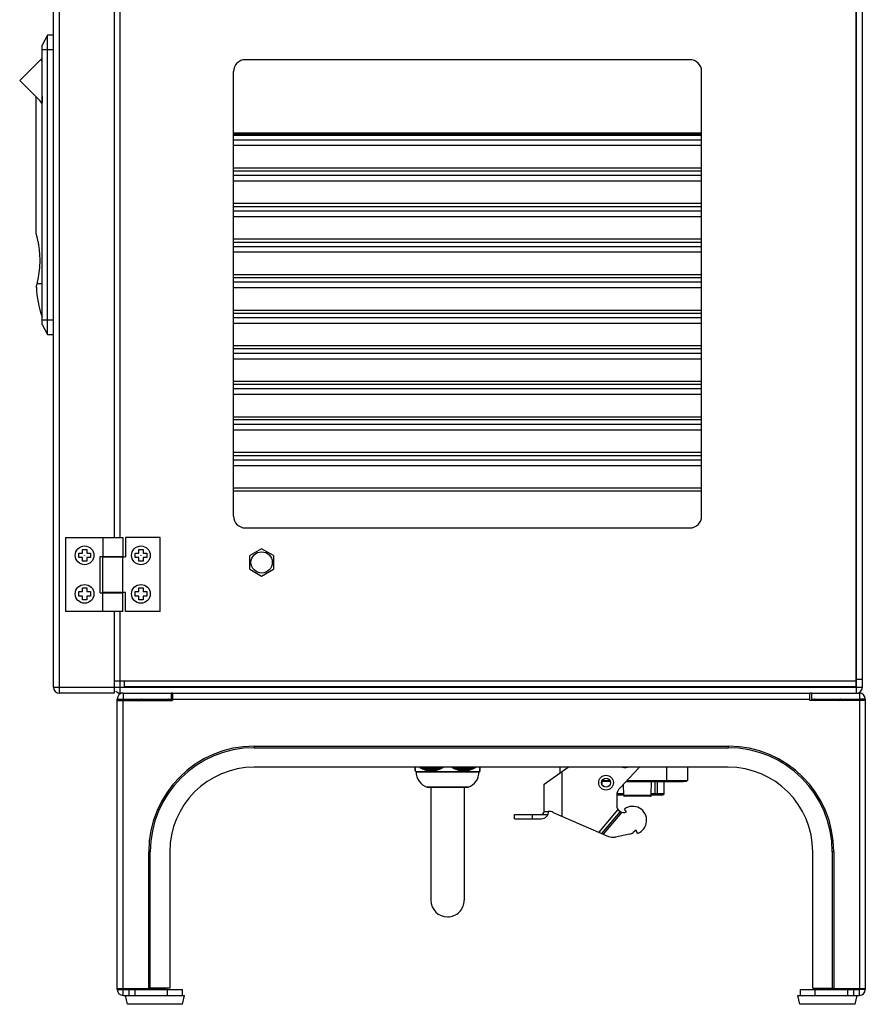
# Model space of a CAD drawing. Header units: millimetres. Extents: x 10 to 584, y 4 to 410.
# Tile 26 of 57: x 266 to 323, y 189 to 255. Entities that reach past the tile are written whole.
import ezdxf

# ---------------------------------------------------------------- set-up
doc = ezdxf.new("R2010")
doc.units = ezdxf.units.MM
doc.header["$LTSCALE"] = 32.67
doc.layers.get('0').update_dxf_attribs({"linetype": 'CONTINUOUS'})
for name, color, linetype in [('02___PRT_ALL_AXES', 7, 'CONTINUOUS'), ('0_10', 7, 'CONTINUOUS'), ('0_9', 7, 'CONTINUOUS'), ('3_AXES', 7, 'CONTINUOUS')]:
    doc.layers.add(name, color=color, linetype=linetype)

msp = doc.modelspace()

# ---------------------------------------------------------------- linework, layer by layer
at = {"color": 7, "linetype": 'Continuous'}
for p, q in [((268.6967, 209.955), (268.6967, 278.555)), ((268.2967, 210.355), (268.2967, 278.155)), ((272.3967, 268.055), (272.3967, 220.455)), ((267.896, 254.355), (267.5317, 253.675)), ((267.896, 234.155), (267.896, 254.355)), ((268.2967, 254.355), (267.896, 254.355)), ((267.5317, 234.8289), (267.5317, 253.681)), ((267.535, 253.681), (267.5317, 253.681)), ((267.5317, 253.3835), (268.2967, 253.3835)), ((266.0119, 251.309), (267.455, 252.7521)), ((267.455, 252.7521), (267.4551, 252.7521)), ((267.5317, 252.7521), (267.4551, 252.7521)), ((311.2467, 252.705), (281.2467, 252.705)), ((280.4467, 221.905), (280.4467, 251.905)), ((312.0467, 221.905), (312.0467, 251.905)), ((267.3895, 249.9315), (266.012, 251.309)), ((267.5013, 250.5178), (267.5317, 250.5178)), ((267.1317, 240.955), (267.1317, 250.1892)), ((267.5317, 249.7892), (267.5009, 249.7584)), ((312.0467, 247.7436), (280.4467, 247.7436)), ((312.0467, 247.6649), (280.4467, 247.6649)), ((280.4467, 247.605), (312.0467, 247.605)), ((280.4467, 247.305), (312.0467, 247.305)), ((312.0467, 246.905), (280.4467, 246.905)), ((312.0467, 245.3898), (280.4467, 245.3898)), ((280.4467, 245.1986), (312.0467, 245.1986)), ((280.4467, 244.905), (312.0467, 244.905)), ((312.0467, 244.505), (280.4467, 244.505)), ((312.0467, 242.9898), (280.4467, 242.9898)), ((280.4467, 242.7986), (312.0467, 242.7986)), ((280.4467, 242.505), (312.0467, 242.505)), ((312.0467, 242.105), (280.4467, 242.105)), ((312.0467, 240.5898), (280.4467, 240.5898)), ((280.4467, 240.3986), (312.0467, 240.3986)), ((280.4467, 240.105), (312.0467, 240.105)), ((312.0467, 239.705), (280.4467, 239.705)), ((312.0467, 238.1898), (280.4467, 238.1898)), ((280.4467, 237.9986), (312.0467, 237.9986)), ((267.1356, 237.355), (267.1908, 237.5792)), ((267.5317, 237.5792), (267.1908, 237.5792)), ((280.4467, 237.705), (312.0467, 237.705)), ((312.0467, 237.305), (280.4467, 237.305)), ((312.0467, 235.7898), (280.4467, 235.7898)), ((280.4467, 235.5986), (312.0467, 235.5986)), ((280.4467, 235.305), (312.0467, 235.305)), ((268.2967, 235.1264), (267.5317, 235.1264)), ((267.5317, 234.835), (267.896, 234.155)), ((267.535, 234.8289), (267.5317, 234.8289)), ((312.0467, 234.905), (280.4467, 234.905)), ((267.896, 234.155), (268.2967, 234.155)), ((312.0467, 233.3898), (280.4467, 233.3898)), ((312.0467, 233.1986), (280.4467, 233.1986)), ((280.4467, 232.905), (312.0467, 232.905)), ((312.0467, 232.505), (280.4467, 232.505)), ((312.0467, 230.9898), (280.4467, 230.9898)), ((280.4467, 230.7986), (312.0467, 230.7986)), ((280.4467, 230.505), (312.0467, 230.505)), ((312.0467, 230.105), (280.4467, 230.105)), ((312.0467, 228.5898), (280.4467, 228.5898)), ((312.0467, 228.3986), (280.4467, 228.3986)), ((280.4467, 228.105), (312.0467, 228.105)), ((312.0467, 227.705), (280.4467, 227.705)), ((312.0467, 226.1898), (280.4467, 226.1898)), ((280.4467, 225.9986), (312.0467, 225.9986)), ((280.4467, 225.705), (312.0467, 225.705)), ((312.0467, 225.305), (280.4467, 225.305)), ((312.0467, 223.7898), (280.4467, 223.7898)), ((312.0467, 223.5922), (280.4467, 223.5922)), ((281.2467, 221.105), (311.2467, 221.105)), ((269.0967, 220.455), (269.0967, 215.455)), ((269.0967, 220.455), (272.9667, 220.455)), ((271.6267, 220.455), (271.6267, 219.175)), ((272.9667, 220.455), (272.9667, 219.175)), ((273.1567, 220.455), (273.1567, 219.155)), ((275.4967, 220.455), (273.1567, 220.455)), ((275.4967, 215.455), (275.4967, 220.455)), ((269.9967, 219.105), (269.9967, 219.405)), ((269.9967, 219.405), (270.2467, 219.405)), ((270.2467, 219.405), (270.2467, 219.655)), ((270.2467, 219.655), (270.5467, 219.655)), ((270.5467, 219.655), (270.5467, 219.405)), ((270.5467, 219.405), (270.7967, 219.405)), ((270.7967, 219.405), (270.7967, 219.105)), ((273.7967, 219.105), (273.7967, 219.405)), ((273.7967, 219.405), (274.0467, 219.405)), ((274.0467, 219.405), (274.0467, 219.655)), ((274.0467, 219.655), (274.3467, 219.655)), ((274.3467, 219.655), (274.3467, 219.405)), ((274.3467, 219.405), (274.5967, 219.405)), ((274.5967, 219.405), (274.5967, 219.105)), ((282.3467, 219.6987), (281.5467, 219.2368)), ((283.1467, 219.2368), (282.3467, 219.6987)), ((270.2467, 219.105), (269.9967, 219.105)), ((270.2467, 218.855), (270.2467, 219.105)), ((270.5467, 218.855), (270.2467, 218.855)), ((270.5467, 219.105), (270.5467, 218.855)), ((270.7967, 219.105), (270.5467, 219.105)), ((271.4367, 216.735), (271.4367, 219.175)), ((271.4367, 219.175), (272.9667, 219.175)), ((271.6267, 216.755), (271.6267, 219.155)), ((271.6267, 219.155), (273.1567, 219.155)), ((271.9267, 219.175), (271.9267, 219.155)), ((272.6667, 219.175), (272.6667, 219.155)), ((272.9667, 216.755), (272.9667, 219.155)), ((274.0467, 219.105), (273.7967, 219.105)), ((274.0467, 218.855), (274.0467, 219.105)), ((274.3467, 218.855), (274.0467, 218.855)), ((274.3467, 219.105), (274.3467, 218.855)), ((274.5967, 219.105), (274.3467, 219.105)), ((281.5467, 218.3131), (281.5467, 219.2368)), ((283.1467, 219.2368), (283.1467, 218.3131)), ((281.5467, 218.3131), (282.3467, 217.8512)), ((282.3467, 217.8512), (283.1467, 218.3131)), ((269.9967, 216.505), (269.9967, 216.805)), ((269.9967, 216.805), (270.2467, 216.805)), ((270.2467, 216.805), (270.2467, 217.055)), ((270.2467, 217.055), (270.5467, 217.055)), ((270.5467, 217.055), (270.5467, 216.805)), ((270.5467, 216.805), (270.7967, 216.805)), ((270.7967, 216.805), (270.7967, 216.505)), ((271.4367, 216.735), (272.9667, 216.735)), ((273.1567, 216.755), (271.6267, 216.755)), ((271.6267, 215.455), (271.6267, 216.735)), ((271.9267, 216.755), (271.9267, 216.735)), ((272.6667, 216.755), (272.6667, 216.735)), ((272.9667, 215.455), (272.9667, 216.735)), ((273.1567, 215.455), (273.1567, 216.755)), ((273.7967, 216.505), (273.7967, 216.805)), ((273.7967, 216.805), (274.0467, 216.805)), ((274.0467, 216.805), (274.0467, 217.055)), ((274.0467, 217.055), (274.3467, 217.055)), ((274.3467, 217.055), (274.3467, 216.805)), ((274.3467, 216.805), (274.5967, 216.805)), ((274.5967, 216.805), (274.5967, 216.505)), ((270.2467, 216.505), (269.9967, 216.505)), ((270.2467, 216.255), (270.2467, 216.505)), ((270.5467, 216.255), (270.2467, 216.255)), ((270.5467, 216.505), (270.5467, 216.255)), ((270.7967, 216.505), (270.5467, 216.505)), ((274.0467, 216.505), (273.7967, 216.505)), ((274.0467, 216.255), (274.0467, 216.505)), ((274.3467, 216.255), (274.0467, 216.255)), ((274.3467, 216.505), (274.3467, 216.255)), ((274.5967, 216.505), (274.3467, 216.505)), ((272.9667, 215.455), (269.0967, 215.455)), ((272.3967, 215.455), (272.3967, 209.955)), ((275.4967, 215.455), (273.1567, 215.455)), ((272.7967, 210.755), (272.3967, 210.755)), ((272.7967, 209.955), (272.7967, 210.775)), ((322.4967, 209.955), (322.4967, 210.895)), ((268.2967, 210.355), (322.8967, 210.355)), ((274.3597, 210.355), (274.3597, 210.375)), ((275.9337, 210.355), (275.9337, 210.375)), ((275.9967, 210.355), (275.9967, 210.375)), ((277.1967, 210.355), (277.1967, 210.375)), ((277.3067, 210.355), (277.3067, 210.375)), ((291.1097, 210.355), (291.1097, 210.375)), ((292.6837, 210.355), (292.6837, 210.375)), ((309.3967, 210.355), (309.3967, 210.375)), ((310.5967, 210.355), (310.5967, 210.375)), ((319.7597, 210.355), (319.7597, 210.375)), ((321.3337, 210.355), (321.3337, 210.375)), ((272.3967, 209.955), (268.6967, 209.955)), ((272.5967, 209.555), (272.9967, 209.555)), ((272.5967, 189.955), (272.5967, 209.555)), ((272.5967, 209.455), (276.3367, 209.455)), ((272.9967, 209.955), (276.2367, 209.955)), ((272.9967, 209.955), (272.9967, 209.555)), ((272.9967, 190.015), (272.9967, 209.455)), ((276.0407, 209.519), (274.2527, 209.519)), ((276.2367, 209.955), (276.2367, 209.555)), ((276.3367, 209.755), (276.2367, 209.755)), ((276.3367, 209.955), (319.3567, 209.955)), ((276.3367, 209.955), (276.3367, 209.455)), ((276.3367, 209.555), (319.3567, 209.555)), ((319.3567, 209.455), (319.3567, 209.955)), ((323.0967, 209.455), (319.3567, 209.455)), ((319.4567, 209.955), (322.6967, 209.955)), ((319.4567, 209.955), (319.4567, 209.555)), ((321.4407, 209.519), (319.6527, 209.519)), ((322.6967, 209.955), (322.6967, 209.555)), ((323.0967, 209.555), (322.6967, 209.555)), ((322.6967, 209.455), (322.6967, 190.015)), ((323.0967, 209.555), (323.0967, 189.955)), ((281.8467, 206.375), (313.8467, 206.375)), ((281.8467, 206.375), (281.8467, 206.275)), ((281.8467, 206.275), (313.8467, 206.275)), ((313.8467, 206.375), (313.8467, 206.275)), ((313.8467, 204.955), (281.8467, 204.955)), ((292.7067, 204.7618), (292.7067, 204.955)), ((292.7067, 204.7319), (292.7067, 204.7582)), ((292.7067, 204.7249), (292.7067, 204.7301)), ((292.7107, 204.9395), (292.7107, 204.9215)), ((292.7107, 204.8959), (292.7107, 204.8798)), ((292.7107, 204.8569), (292.7107, 204.8425)), ((292.7107, 204.8224), (292.7107, 204.8099)), ((292.7107, 204.7927), (292.7107, 204.7822)), ((292.7107, 204.7679), (292.7107, 204.7595)), ((292.7107, 204.7483), (292.7107, 204.7419)), ((292.7107, 204.7339), (292.7107, 204.7296)), ((292.7107, 204.7247), (292.7107, 204.7226)), ((292.7107, 204.7208), (292.7107, 204.721)), ((292.7107, 204.7208), (292.7667, 204.655)), ((293.0052, 204.9414), (293.0052, 204.955)), ((293.0072, 204.9392), (293.0072, 204.955)), ((293.0399, 204.955), (293.0399, 204.9235)), ((293.0918, 204.8979), (293.0918, 204.955)), ((293.0938, 204.8957), (293.0938, 204.955)), ((293.1265, 204.955), (293.1265, 204.8818)), ((293.1784, 204.8589), (293.1784, 204.955)), ((293.1804, 204.8567), (293.1804, 204.955)), ((293.2131, 204.955), (293.2131, 204.8445)), ((293.265, 204.8245), (293.265, 204.955)), ((293.267, 204.8222), (293.267, 204.955)), ((293.2997, 204.955), (293.2997, 204.812)), ((293.3516, 204.7948), (293.3516, 204.955)), ((293.3536, 204.7925), (293.3536, 204.955)), ((293.3863, 204.955), (293.3863, 204.7843)), ((293.4382, 204.7701), (293.4382, 204.955)), ((293.4402, 204.7678), (293.4402, 204.955)), ((293.4729, 204.955), (293.4729, 204.7617)), ((293.5248, 204.7505), (293.5248, 204.955)), ((293.5268, 204.7482), (293.5268, 204.955)), ((293.5595, 204.955), (293.5595, 204.7441)), ((293.6114, 204.7361), (293.6114, 204.955)), ((293.6134, 204.7338), (293.6134, 204.955)), ((293.6461, 204.955), (293.6461, 204.7319)), ((293.698, 204.7271), (293.698, 204.955)), ((293.7, 204.7247), (293.7, 204.955)), ((293.7327, 204.955), (293.7327, 204.7249)), ((293.7846, 204.7233), (293.7846, 204.955)), ((293.7866, 204.721), (293.7866, 204.955)), ((293.8193, 204.955), (293.8193, 204.7233)), ((293.8193, 204.7209), (293.8213, 204.721)), ((293.8712, 204.7249), (293.8712, 204.955)), ((293.8732, 204.7226), (293.8732, 204.955)), ((293.9059, 204.955), (293.9059, 204.7271)), ((293.9578, 204.7319), (293.9578, 204.955)), ((293.9598, 204.7296), (293.9598, 204.955)), ((293.9925, 204.955), (293.9925, 204.7362)), ((294.0444, 204.7442), (294.0444, 204.955)), ((294.0464, 204.7419), (294.0464, 204.955)), ((294.0791, 204.955), (294.0791, 204.7506)), ((294.131, 204.7618), (294.131, 204.955)), ((294.133, 204.7595), (294.133, 204.955)), ((294.1657, 204.955), (294.1657, 204.7703)), ((294.2176, 204.7845), (294.2176, 204.955)), ((294.2196, 204.7822), (294.2196, 204.955)), ((294.2523, 204.955), (294.2523, 204.795)), ((294.3043, 204.8122), (294.3043, 204.955)), ((294.3063, 204.8099), (294.3063, 204.955)), ((294.3389, 204.955), (294.3389, 204.8246)), ((294.3909, 204.8447), (294.3909, 204.955)), ((294.3929, 204.8425), (294.3929, 204.955)), ((294.4255, 204.955), (294.4255, 204.8591)), ((294.4775, 204.882), (294.4775, 204.955)), ((294.4795, 204.8798), (294.4795, 204.955)), ((294.5121, 204.955), (294.5121, 204.8982)), ((294.5641, 204.9237), (294.5641, 204.955)), ((294.5661, 204.9215), (294.5661, 204.955)), ((294.5987, 204.955), (294.5987, 204.9416)), ((295.1952, 204.9414), (295.1952, 204.955)), ((295.2279, 204.955), (295.2279, 204.9213)), ((295.2299, 204.955), (295.2299, 204.9235)), ((295.2818, 204.8979), (295.2818, 204.955)), ((295.3145, 204.955), (295.3145, 204.8795)), ((295.3165, 204.955), (295.3165, 204.8818)), ((295.3684, 204.8589), (295.3684, 204.955)), ((295.4011, 204.955), (295.4011, 204.8423)), ((295.4031, 204.955), (295.4031, 204.8445)), ((295.455, 204.8245), (295.455, 204.955)), ((295.4877, 204.955), (295.4877, 204.8097)), ((295.4897, 204.955), (295.4897, 204.812)), ((295.5416, 204.7948), (295.5416, 204.955)), ((295.5743, 204.955), (295.5743, 204.782)), ((295.5763, 204.955), (295.5763, 204.7843)), ((295.6282, 204.7701), (295.6282, 204.955)), ((295.6609, 204.955), (295.6609, 204.7594)), ((295.6629, 204.955), (295.6629, 204.7617)), ((295.7143, 204.7479), (295.7128, 204.7482)), ((295.7148, 204.7505), (295.7148, 204.955)), ((295.7475, 204.955), (295.7475, 204.7418)), ((295.7495, 204.955), (295.7495, 204.7441)), ((295.8011, 204.7336), (295.7994, 204.7338)), ((295.8014, 204.7361), (295.8014, 204.955)), ((295.8341, 204.955), (295.8341, 204.7295)), ((295.8361, 204.955), (295.8361, 204.7319)), ((295.8879, 204.7246), (295.886, 204.7247)), ((295.888, 204.7271), (295.888, 204.955)), ((295.9207, 204.955), (295.9207, 204.7226)), ((295.9227, 204.955), (295.9227, 204.7249)), ((295.9746, 204.7233), (295.9746, 204.955)), ((296.0073, 204.955), (296.0073, 204.721)), ((296.0093, 204.955), (296.0093, 204.7233)), ((296.0614, 204.7227), (296.0592, 204.7226)), ((296.0612, 204.7249), (296.0612, 204.955)), ((296.0939, 204.955), (296.0939, 204.7247)), ((296.0959, 204.955), (296.0959, 204.7271)), ((296.1481, 204.7298), (296.1458, 204.7296)), ((296.1478, 204.7319), (296.1478, 204.955)), ((296.1805, 204.955), (296.1805, 204.7339)), ((296.1825, 204.955), (296.1825, 204.7362)), ((296.2348, 204.7423), (296.2324, 204.7419)), ((296.2344, 204.7442), (296.2344, 204.955)), ((296.2671, 204.955), (296.2671, 204.7483)), ((296.2691, 204.955), (296.2691, 204.7506)), ((296.3215, 204.76), (296.319, 204.7595)), ((296.321, 204.7618), (296.321, 204.955)), ((296.3537, 204.955), (296.3537, 204.7679)), ((296.3557, 204.955), (296.3557, 204.7703)), ((296.4081, 204.7829), (296.4056, 204.7822)), ((296.4076, 204.7845), (296.4076, 204.955)), ((296.4403, 204.955), (296.4403, 204.7927)), ((296.4423, 204.955), (296.4423, 204.795)), ((296.4947, 204.8108), (296.4923, 204.8099)), ((296.4943, 204.8122), (296.4943, 204.955)), ((296.5269, 204.955), (296.5269, 204.8224)), ((296.5289, 204.955), (296.5289, 204.8246)), ((296.5814, 204.8435), (296.5789, 204.8425)), ((296.5809, 204.8447), (296.5809, 204.955)), ((296.6135, 204.955), (296.6135, 204.8569)), ((296.6155, 204.955), (296.6155, 204.8591)), ((296.668, 204.8809), (296.6655, 204.8798)), ((296.6675, 204.882), (296.6675, 204.955)), ((296.7001, 204.955), (296.7001, 204.8959)), ((296.7021, 204.955), (296.7021, 204.8982)), ((296.7545, 204.9228), (296.7521, 204.9215)), ((296.7541, 204.9237), (296.7541, 204.955)), ((296.7867, 204.955), (296.7867, 204.9395)), ((296.7887, 204.955), (296.7887, 204.9416)), ((297.0827, 204.7208), (297.0267, 204.655)), ((297.0827, 204.9213), (297.0827, 204.9392)), ((297.0827, 204.8795), (297.0827, 204.8957)), ((297.0827, 204.8423), (297.0827, 204.8567)), ((297.0827, 204.8097), (297.0827, 204.8222)), ((297.0827, 204.782), (297.0827, 204.7925)), ((297.0827, 204.7594), (297.0827, 204.7678)), ((297.0827, 204.7418), (297.0827, 204.7482)), ((297.0827, 204.7295), (297.0827, 204.7338)), ((297.0827, 204.7226), (297.0827, 204.7247)), ((297.0827, 204.721), (297.0827, 204.7208)), ((297.0867, 204.7319), (297.0867, 204.955)), ((297.0867, 204.7294), (297.0867, 204.7249)), ((301.4167, 203.8169), (303.0411, 204.955)), ((302.4967, 204.5735), (302.4967, 204.955)), ((307.811, 204.9118), (306.5371, 203.5728)), ((309.6967, 203.995), (309.6968, 204.955)), ((311.0967, 204.955), (311.0967, 204.0534)), ((292.7667, 204.6513), (297.005, 204.655)), ((297.0267, 204.6513), (292.7667, 204.655)), ((292.7667, 204.655), (292.7667, 204.6513)), ((297.0267, 204.655), (297.005, 204.655)), ((297.0267, 204.655), (297.0267, 204.6513)), ((302.6167, 204.6576), (302.6167, 201.6557)), ((305.3307, 204.0534), (305.8625, 204.0534)), ((306.9944, 204.0534), (311.0967, 204.0534)), ((296.2812, 203.6099), (293.5123, 203.6099)), ((293.5767, 203.5993), (296.2167, 203.5993)), ((301.4167, 201.975), (301.4167, 203.8169)), ((305.8857, 203.995), (305.3078, 203.995)), ((306.9388, 203.995), (310.7267, 203.995)), ((306.3167, 203.0213), (306.3167, 202.382)), ((306.4005, 202.111), (305.1082, 200.571)), ((306.9856, 201.9407), (306.8441, 202.1354)), ((299.4167, 201.775), (301.675, 201.775)), ((299.4167, 201.475), (299.4167, 201.775)), ((299.4167, 201.475), (301.2167, 201.475)), ((300.6167, 201.775), (300.6167, 201.475)), ((301.4167, 201.975), (301.7167, 201.975)), ((302.036, 201.9085), (305.7544, 200.2897)), ((305.3196, 200.4789), (306.5641, 201.9621)), ((305.4253, 200.4329), (306.6719, 201.9185)), ((307.6377, 200.7163), (307.4226, 200.5492)), ((307.7193, 200.492), (307.6377, 200.7163)), ((307.1765, 200.4356), (306.2367, 200.24)), ((274.7267, 199.255), (274.8267, 199.255)), ((274.7267, 190.055), (274.7267, 199.255)), ((274.8267, 190.055), (274.8267, 199.255)), ((276.1467, 199.255), (276.1467, 190.055)), ((319.5467, 190.055), (319.5467, 199.255)), ((320.9667, 199.255), (320.8667, 199.255)), ((320.8667, 199.255), (320.8667, 190.055)), ((320.9667, 199.255), (320.9667, 190.055)), ((276.1467, 190.055), (274.7267, 190.055)), ((275.8467, 190.015), (275.8467, 190.055)), ((275.9467, 190.055), (275.9467, 189.955)), ((319.5467, 190.055), (320.9667, 190.055)), ((319.7467, 190.055), (319.7467, 189.955)), ((319.8467, 190.015), (319.8467, 190.055)), ((272.5967, 190.015), (275.8467, 190.015)), ((272.5967, 189.955), (272.9967, 189.955)), ((272.9967, 189.555), (272.9967, 189.955)), ((272.9967, 189.555), (277.1467, 189.555)), ((273.2867, 188.955), (273.1467, 189.555)), ((273.3967, 189.555), (273.3967, 189.955)), ((273.7967, 189.555), (273.7967, 189.955)), ((274.3467, 190.015), (274.3467, 189.955)), ((275.9967, 189.555), (275.9967, 189.955)), ((276.9967, 189.555), (276.9967, 189.955)), ((277.0067, 188.955), (277.1467, 189.555)), ((318.5467, 189.555), (322.6967, 189.555)), ((318.6867, 188.955), (318.5467, 189.555)), ((318.6967, 189.955), (318.6967, 189.555)), ((319.6967, 189.955), (319.6967, 189.555)), ((319.8467, 190.015), (323.0967, 190.015)), ((321.3467, 190.015), (321.3467, 189.955)), ((321.8967, 189.955), (321.8967, 189.555)), ((322.2967, 189.955), (322.2967, 189.555)), ((322.4067, 188.955), (322.5467, 189.555)), ((323.0967, 189.955), (322.6967, 189.955)), ((322.6967, 189.555), (322.6967, 189.955)), ((277.0067, 188.955), (273.2867, 188.955)), ((322.4067, 188.955), (318.6867, 188.955))]:
    msp.add_line(p, q, dxfattribs=at)
at = {"color": 3, "linetype": 'Continuous'}
for p, q in [((322.4767, 210.375), (322.4767, 278.135)), ((322.8967, 210.355), (322.8967, 278.155)), ((322.4967, 210.895), (322.4967, 277.615)), ((272.7967, 220.455), (272.7967, 268.055)), ((272.7967, 219.155), (272.7967, 219.175)), ((272.7967, 216.735), (272.7967, 216.755)), ((272.7967, 210.775), (272.7967, 215.455)), ((272.3967, 210.775), (322.4767, 210.775)), ((273.0967, 210.375), (273.0967, 210.775)), ((322.4767, 210.895), (322.8967, 210.895)), ((322.4767, 210.375), (273.0967, 210.375)), ((272.9967, 209.955), (272.7967, 209.955)), ((272.9967, 209.555), (276.2367, 209.555)), ((272.9967, 209.455), (272.9967, 209.555)), ((276.3367, 209.955), (276.2367, 209.955)), ((319.4567, 209.955), (319.3567, 209.955)), ((319.4567, 209.555), (322.6967, 209.555)), ((322.6967, 209.555), (322.6967, 209.455)), ((272.9967, 189.955), (272.9967, 190.015)), ((272.9967, 189.955), (276.9967, 189.955)), ((318.6967, 189.955), (322.6967, 189.955)), ((322.6967, 190.015), (322.6967, 189.955))]:
    msp.add_line(p, q, dxfattribs=at)
at = {"color": 7, "linetype": 'Continuous'}
for centre, radius in [((270.3946, 219.255), 0.00212), ((274.1946, 219.255), 0.00212), ((270.3946, 216.655), 0.00212), ((274.1946, 216.655), 0.00212), ((305.5967, 203.915), 0.5), ((305.5967, 203.915), 0.3)]:
    msp.add_circle(centre, radius, dxfattribs=at)
for centre, radius, start, end in [((281.2467, 251.905), 0.8, 90, 180), ((311.2467, 251.905), 0.8, 0, 90), ((267.046, 249.5881), 0.4857, 0, 45), ((273.5718, 237.5792), 6.44, 181.99583, 200.300057), ((281.2467, 221.905), 0.8, 180, 270), ((311.2467, 221.905), 0.8, 270, 360), ((268.6967, 210.355), 0.4, 180, 270), ((277.8088, 210.405), 0.06, 210.049035, 236.512891), ((287.9846, 210.405), 0.06, 303.487109, 329.950965), ((295.8088, 210.405), 0.06, 210.049035, 236.512891), ((305.9846, 210.405), 0.06, 303.487109, 329.950965), ((272.9967, 209.555), 0.4, 90, 180), ((274.2648, 209.535), 0.02, 90, 232.725181), ((275.7063, 211.4288), 2.4, 232.725181, 235.333562), ((274.5872, 211.4288), 2.4, 304.666438, 307.274819), ((276.0286, 209.535), 0.02, 307.274819, 90), ((319.6648, 209.535), 0.02, 90, 232.725181), ((321.1063, 211.4288), 2.4, 232.725181, 235.333562), ((319.9872, 211.4288), 2.4, 304.666438, 307.274819), ((321.4286, 209.535), 0.02, 307.274819, 90), ((322.6967, 209.555), 0.4, 0, 90), ((281.8467, 199.255), 7.12, 90, 180), ((281.8467, 199.255), 7.02, 90, 180), ((313.8467, 199.255), 7.12, 0, 90), ((313.8467, 199.255), 7.02, 0, 90), ((281.8467, 199.255), 5.7, 90, 180), ((294.24, 207.2793), 2.645, 242.219203, 242.768841), ((294.0565, 206.9232), 2.2443, 242.774156, 243.122039), ((294.1161, 207.0513), 2.3826, 243.146897, 244.539039), ((294.1288, 207.0659), 2.4044, 244.504159, 245.097643), ((293.9735, 206.7324), 2.0365, 245.10827, 245.483191), ((294.0174, 206.8396), 2.149, 245.506603, 247.020027), ((294.0254, 206.8461), 2.1614, 246.986291, 247.634868), ((293.9106, 206.5679), 1.8605, 247.645359, 248.04662), ((293.9419, 206.6569), 1.9514, 248.068603, 249.704137), ((293.9468, 206.6572), 1.9569, 249.672312, 250.37705), ((293.8651, 206.4288), 1.7143, 250.387169, 250.813051), ((293.8864, 206.5023), 1.7871, 250.833042, 252.587672), ((293.8895, 206.4981), 1.7878, 252.558617, 253.318945), ((293.8343, 206.315), 1.5965, 253.328409, 253.775973), ((293.8479, 206.3749), 1.654, 253.793388, 255.659407), ((293.85, 206.3676), 1.6514, 255.634028, 256.447303), ((293.8156, 206.226), 1.5057, 256.4558, 256.92082), ((293.8232, 206.2738), 1.55, 256.935085, 258.899493), ((293.8249, 206.2647), 1.5455, 258.878684, 259.739853), ((293.8062, 206.1619), 1.4411, 259.747058, 260.224093), ((293.8094, 206.1986), 1.4735, 260.234692, 262.279046), ((293.8111, 206.1885), 1.4681, 262.26361, 263.16506), ((293.803, 206.1227), 1.4018, 263.170668, 263.653303), ((293.8032, 206.1488), 1.4233, 263.659824, 265.760701), ((293.8051, 206.1384), 1.4176, 265.751268, 266.68296), ((293.8032, 206.1087), 1.3878, 266.686721, 267.167973), ((293.8017, 206.1239), 1.3984, 267.170147, 269.300291), ((293.8037, 206.1153), 1.3944, 269.298214, 270.640467), ((293.8017, 206.124), 1.3985, 270.719494, 272.849555), ((293.8039, 206.1144), 1.3936, 272.852991, 273.807958), ((293.801, 206.1576), 1.4368, 273.807651, 274.265518), ((293.8002, 206.149), 1.4235, 274.258907, 276.359541), ((293.8024, 206.14), 1.4191, 276.369247, 277.315804), ((293.7919, 206.2219), 1.5018, 277.313514, 277.750829), ((293.794, 206.199), 1.4738, 277.740134, 279.784104), ((293.7963, 206.1904), 1.4699, 279.799593, 280.725039), ((293.773, 206.314), 1.5957, 280.720951, 281.133408), ((293.7801, 206.2743), 1.5505, 281.119038, 283.082944), ((293.7824, 206.2658), 1.5466, 283.103516, 283.996743), ((293.7405, 206.4348), 1.7208, 283.991126, 284.375825), ((293.7554, 206.3755), 1.6546, 284.35829, 286.22372), ((293.7579, 206.3664), 1.6501, 286.248535, 287.100609), ((293.6907, 206.5858), 1.8796, 287.093783, 287.449183), ((293.7168, 206.5031), 1.7879, 287.429052, 289.183036), ((293.7199, 206.4926), 1.7819, 289.2112, 290.015628), ((293.6198, 206.7684), 2.0753, 290.007922, 290.333668), ((293.6612, 206.6579), 1.9524, 290.311523, 291.946382), ((293.6655, 206.6448), 1.9436, 291.977014, 292.729717), ((293.5237, 206.9841), 2.3113, 292.721444, 293.018122), ((293.5855, 206.8407), 2.1502, 292.99452, 294.507264), ((293.5919, 206.8238), 2.137, 294.539551, 295.238626), ((293.3985, 207.2349), 2.5914, 295.230058, 295.498933), ((293.4867, 207.0526), 2.384, 295.474385, 296.86586), ((293.4963, 207.0302), 2.3645, 296.899087, 297.54444), ((293.2399, 207.5228), 2.9199, 297.5358, 297.778581), ((293.2773, 207.4531), 2.8359, 297.770813, 298.251169), ((296.3542, 207.1416), 2.4897, 242.203924, 243.101435), ((296.3061, 207.0513), 2.3826, 243.146897, 244.539039), ((296.254, 206.9371), 2.262, 244.489186, 245.457578), ((296.2074, 206.8396), 2.149, 245.506603, 247.020027), ((296.167, 206.74), 2.0464, 246.971715, 248.021538), ((296.1319, 206.6569), 1.9514, 248.068603, 249.704137), ((296.1015, 206.5714), 1.8656, 249.658564, 250.789165), ((296.0764, 206.5023), 1.7871, 250.833042, 252.587672), ((296.0546, 206.4304), 1.717, 252.546195, 253.754063), ((296.0379, 206.3749), 1.654, 253.793388, 255.659407), ((296.0231, 206.3162), 1.5985, 255.623471, 256.901738), ((296.0132, 206.2738), 1.55, 256.935085, 258.899493), ((296.003, 206.2227), 1.5028, 258.925173, 260.210391), ((295.9994, 206.1986), 1.4735, 260.234692, 262.279046), ((295.9936, 206.1615), 1.4409, 262.322192, 263.643768), ((295.9932, 206.1488), 1.4233, 263.659824, 265.760701), ((295.9902, 206.1258), 1.4049, 265.822017, 267.16304), ((295.9917, 206.1239), 1.3984, 267.170147, 269.300291), ((295.9898, 206.12), 1.3991, 269.29805, 269.770947), ((295.9897, 206.1139), 1.393, 269.77271, 270.722572), ((295.9917, 206.124), 1.3985, 270.719494, 272.849555), ((295.989, 206.13), 1.4091, 272.944996, 274.270104), ((295.9902, 206.149), 1.4235, 274.258907, 276.359541), ((295.9848, 206.1699), 1.4493, 276.468839, 277.759807), ((295.984, 206.199), 1.4738, 277.740134, 279.784104), ((295.9741, 206.2353), 1.5156, 279.904096, 281.146241), ((295.9701, 206.2743), 1.5505, 281.119038, 283.082944), ((295.9537, 206.3265), 1.6091, 283.210139, 284.391841), ((295.9454, 206.3755), 1.6546, 284.35829, 286.22372), ((295.9206, 206.4442), 1.7313, 286.354663, 287.467652), ((295.9068, 206.5031), 1.7879, 287.429052, 289.183036), ((295.8715, 206.5889), 1.8842, 289.314606, 290.353872), ((295.8512, 206.6579), 1.9524, 290.311523, 291.946382), ((295.8035, 206.7615), 2.0697, 292.075974, 293.039404), ((295.7755, 206.8407), 2.1502, 292.99452, 294.507264), ((295.7133, 206.9629), 2.2904, 294.632864, 295.520731), ((295.6767, 207.0526), 2.384, 295.474385, 296.86586), ((295.5979, 207.1943), 2.549, 296.986039, 297.800438), ((295.4673, 207.4531), 2.8359, 297.770813, 298.251169), ((306.8759, 205.4276), 0.5, 251.068701, 289.012001), ((306.7967, 205.8768), 1.4, 316.428, 318.796257), ((313.8467, 199.255), 5.7, 0, 90), ((293.8667, 204.6513), 1.1, 180, 251.203713), ((295.9267, 204.6513), 1.1, 288.796824, 359.999056), ((310.7267, 205.195), 1.2, 261.775433, 264.020729), ((310.7267, 205.195), 1.2, 268.023283, 287.958818), ((293.5767, 203.7993), 0.2, 251.211188, 270), ((296.2167, 203.7993), 0.2, 270, 288.788878), ((307.1167, 203.0213), 0.8, 136.428, 180), ((306.7967, 202.382), 0.48, 180, 293.169706), ((307.3967, 201.375), 0.94, 290.069939, 126.006168), ((301.2167, 201.975), 0.5, 270, 360), ((301.2167, 201.975), 0.2, 270, 360), ((301.7167, 201.175), 0.8, 66.474, 90), ((306.0737, 201.0232), 0.8, 246.474, 281.758), ((307.0541, 201.0238), 0.6008, 281.758, 307.827), ((272.9967, 189.955), 0.4, 180, 270), ((322.6967, 189.955), 0.4, 270, 360)]:
    msp.add_arc(centre, radius, start, end, dxfattribs=at)
at = {"color": 3, "linetype": 'Continuous'}
for centre, start, end in [((272.7967, 210.355), 221.250517, 270), ((322.4967, 210.355), 270, 360)]:
    msp.add_arc(centre, 0.4, start, end, dxfattribs=at)
at = {"color": 7, "linetype": 'Continuous'}
for major_axis, start_param in [((1.12, 0), -3.1415926), ((0, 1.12), -3.1415927)]:
    msp.add_ellipse((294.8967, 195.975), major_axis=major_axis, ratio=1, start_param=start_param, end_param=-1.5707963, dxfattribs=at)
for points, knots in [([(267.5317, 252.5505), (267.5202, 252.5791), (267.5043, 252.6192), (267.4849, 252.6688), (267.4738, 252.6974), (267.4657, 252.7196), (267.4589, 252.7363), (267.4573, 252.7455), (267.4541, 252.7511), (267.455, 252.7521)], [0, 0, 0, 0, 0.4284591, 0.5997015, 0.7412203, 0.8524079, 0.9327754, 0.9819614, 1, 1, 1, 1]), ([(267.5013, 250.5178), (267.5059, 250.4578), (267.5223, 250.2153), (267.5301, 249.9721), (267.5317, 249.7892)], [0, 0, 0, 0, 0.2476175, 1, 1, 1, 1]), ([(267.3884, 239.155), (267.3884, 239.2726), (267.3818, 239.5034), (267.3536, 239.8375), (267.3119, 240.1443), (267.2634, 240.4124), (267.2208, 240.607), (267.1895, 240.7365), (267.1703, 240.8118), (267.1548, 240.8714), (267.1437, 240.9106), (267.1378, 240.934), (267.1337, 240.9452), (267.1336, 240.9526), (267.1317, 240.955)], [0, 0, 0, 0, 0.1934888, 0.379568, 0.5513217, 0.702554, 0.8276986, 0.8788809, 0.9216881, 0.9555833, 0.9801433, 0.9888048, 0.9950127, 1, 1, 1, 1]), ([(267.1908, 237.5792), (267.214, 237.6734), (267.3311, 238.1902), (267.3884, 238.7221), (267.3884, 239.155)], [0, 0, 0, 0, 0.183104, 1, 1, 1, 1])]:
    msp.add_open_spline(points, degree=3, knots=knots, dxfattribs=at)
for points in [[(293.0052, 204.9414), (292.9983, 204.9462), (292.9913, 204.9508), (292.984, 204.955)], [(295.1952, 204.9414), (295.1883, 204.9462), (295.1813, 204.9508), (295.174, 204.955)]]:
    msp.add_open_spline(points, degree=3, dxfattribs=at)
at = {"layer": '02___PRT_ALL_AXES', "color": 7, "linetype": 'Continuous'}
msp.add_line((276.2367, 209.555), (276.3367, 209.555), dxfattribs=at)
for centre in [(270.3946, 219.255), (274.1946, 219.255), (270.3946, 216.655), (274.1946, 216.655)]:
    msp.add_circle(centre, 0.6322, dxfattribs=at)
at = {"layer": '02___PRT_ALL_AXES', "color": 3, "linetype": 'Continuous'}
msp.add_circle((282.3467, 218.775), 0.72, dxfattribs=at)
at = {"layer": '02___PRT_ALL_AXES', "color": 7, "linetype": 'Continuous'}
msp.add_arc((276.5967, 210.5749), 1.2, 242.079815, 248.961695, dxfattribs=at)
at = {"layer": '0_10', "color": 7, "linetype": 'Continuous'}
for p, q in [((308.6707, 210.375), (308.6672, 210.355)), ((305.3319, 203.7746), (305.3319, 203.995)), ((308.9138, 203.1311), (308.9138, 203.995)), ((309.0467, 203.995), (309.0467, 203.1311)), ((309.4967, 203.995), (309.4967, 203.1076)), ((306.321, 203.0997), (306.7859, 203.0997)), ((306.3467, 203.1008), (306.3211, 203.1008)), ((306.3224, 203.1144), (306.3467, 203.1144)), ((306.3467, 203.1165), (306.3226, 203.1165)), ((306.3243, 203.1301), (306.3467, 203.1301)), ((306.7852, 203.1346), (306.3251, 203.1346)), ((306.7849, 203.155), (306.3283, 203.155)), ((308.6475, 203.0962), (308.6967, 203.0962)), ((309.4967, 203.155), (308.6485, 203.155)), ((308.6967, 203.0997), (309.0467, 203.0997)), ((308.6967, 203.0962), (308.6967, 203.0997)), ((309.0467, 203.1311), (308.9138, 203.1311)), ((309.3948, 203.1183), (309.3948, 203.1125)), ((309.3964, 203.1078), (309.3967, 203.1076))]:
    msp.add_line(p, q, dxfattribs=at)
for points, knots in [([(306.3467, 203.1301), (306.3721, 203.1301), (306.4218, 203.13), (306.494, 203.1296), (306.5606, 203.129), (306.6189, 203.1282), (306.6614, 203.1274), (306.6895, 203.1265), (306.706, 203.126), (306.7185, 203.1253), (306.7285, 203.1249), (306.7329, 203.1239), (306.7367, 203.1239), (306.7367, 203.1233)], [0, 0, 0, 0, 0.1949439, 0.3824866, 0.5552515, 0.7067226, 0.8310368, 0.8814719, 0.9234412, 0.9565172, 0.9804055, 0.9949002, 1, 1, 1, 1]), ([(306.7367, 203.1233), (306.7367, 203.1226), (306.7329, 203.1227), (306.7285, 203.1216), (306.7185, 203.1213), (306.706, 203.1206), (306.6895, 203.12), (306.6614, 203.1192), (306.6189, 203.1183), (306.5606, 203.1175), (306.494, 203.1169), (306.4218, 203.1166), (306.3721, 203.1165), (306.3467, 203.1165)], [0, 0, 0, 0, 0.0050992, 0.0195943, 0.0434801, 0.0765559, 0.1185226, 0.1689557, 0.2932692, 0.4447429, 0.6175109, 0.8050579, 1, 1, 1, 1]), ([(306.3467, 203.1144), (306.3721, 203.1144), (306.4218, 203.1143), (306.494, 203.1139), (306.5606, 203.1133), (306.6189, 203.1125), (306.6614, 203.1116), (306.6895, 203.1108), (306.706, 203.1103), (306.7185, 203.1096), (306.7285, 203.1092), (306.7329, 203.1082), (306.7367, 203.1082), (306.7367, 203.1076)], [0, 0, 0, 0, 0.1949439, 0.3824866, 0.5552515, 0.7067226, 0.8310368, 0.8814719, 0.9234412, 0.9565172, 0.9804055, 0.9949002, 1, 1, 1, 1]), ([(306.7367, 203.1076), (306.7367, 203.1069), (306.7329, 203.107), (306.7285, 203.1059), (306.7185, 203.1056), (306.706, 203.1049), (306.6895, 203.1043), (306.6614, 203.1035), (306.6189, 203.1026), (306.5606, 203.1018), (306.494, 203.1012), (306.4218, 203.1008), (306.3721, 203.1008), (306.3467, 203.1008)], [0, 0, 0, 0, 0.0050992, 0.0195943, 0.0434801, 0.0765559, 0.1185226, 0.1689557, 0.2932692, 0.4447429, 0.6175109, 0.8050579, 1, 1, 1, 1]), ([(308.9138, 203.1311), (308.8951, 203.1308), (308.8065, 203.1295), (308.718, 203.1291), (308.6481, 203.129)], [0, 0, 0, 0, 0.2114492, 1, 1, 1, 1]), ([(308.6967, 203.1233), (308.6967, 203.1239), (308.7002, 203.1238), (308.7041, 203.1248), (308.7131, 203.1251), (308.7243, 203.1257), (308.7391, 203.1262), (308.7643, 203.1269), (308.8024, 203.1277), (308.8547, 203.1284), (308.9145, 203.129), (308.9793, 203.1293), (309.024, 203.1294), (309.0467, 203.1294)], [0, 0, 0, 0, 0.0050992, 0.0195943, 0.04348, 0.0765558, 0.1185221, 0.1689547, 0.2932668, 0.4447403, 0.617508, 0.8050565, 1, 1, 1, 1]), ([(309.0467, 203.1172), (309.024, 203.1172), (308.9793, 203.1172), (308.9145, 203.1176), (308.8547, 203.1181), (308.8024, 203.1188), (308.7643, 203.1196), (308.7391, 203.1204), (308.7243, 203.1208), (308.7131, 203.1215), (308.7041, 203.1218), (308.7002, 203.1227), (308.6967, 203.1227), (308.6967, 203.1233)], [0, 0, 0, 0, 0.1949461, 0.3824905, 0.5552549, 0.7067253, 0.8310377, 0.8814723, 0.9234412, 0.9565171, 0.9804055, 0.9949001, 1, 1, 1, 1]), ([(308.6967, 203.1076), (308.6967, 203.1082), (308.7002, 203.1081), (308.7041, 203.1091), (308.7131, 203.1093), (308.7243, 203.11), (308.7391, 203.1105), (308.7643, 203.1112), (308.8024, 203.112), (308.8547, 203.1127), (308.9145, 203.1133), (308.9793, 203.1136), (309.024, 203.1137), (309.0467, 203.1137)], [0, 0, 0, 0, 0.0050992, 0.0195943, 0.04348, 0.0765558, 0.1185221, 0.1689547, 0.2932668, 0.4447403, 0.617508, 0.8050565, 1, 1, 1, 1]), ([(309.0467, 203.1015), (309.024, 203.1015), (308.9793, 203.1015), (308.9145, 203.1019), (308.8547, 203.1024), (308.8024, 203.1031), (308.7643, 203.1039), (308.7391, 203.1046), (308.7243, 203.1051), (308.7131, 203.1058), (308.7041, 203.1061), (308.7002, 203.107), (308.6967, 203.107), (308.6967, 203.1076)], [0, 0, 0, 0, 0.1949461, 0.3824905, 0.5552549, 0.7067253, 0.8310377, 0.8814723, 0.9234412, 0.9565171, 0.9804055, 0.9949001, 1, 1, 1, 1]), ([(309.4967, 203.1233), (309.4967, 203.124), (309.4923, 203.124), (309.4872, 203.1252), (309.4757, 203.1256), (309.4612, 203.1264), (309.4423, 203.127), (309.4098, 203.128), (309.3608, 203.129), (309.2935, 203.1299), (309.2167, 203.1306), (309.1334, 203.131), (309.076, 203.1311), (309.0467, 203.1311)], [0, 0, 0, 0, 0.0051132, 0.0195994, 0.043492, 0.0765725, 0.1185332, 0.1689796, 0.2932927, 0.4447558, 0.6175275, 0.8050408, 1, 1, 1, 1]), ([(309.0467, 203.1294), (309.0695, 203.1294), (309.1141, 203.1293), (309.1789, 203.129), (309.2387, 203.1284), (309.291, 203.1277), (309.3291, 203.1269), (309.3544, 203.1262), (309.3691, 203.1257), (309.3804, 203.1251), (309.3893, 203.1248), (309.3933, 203.1238), (309.3967, 203.1239), (309.3967, 203.1233)], [0, 0, 0, 0, 0.1949461, 0.3824905, 0.5552549, 0.7067253, 0.8310377, 0.8814723, 0.9234412, 0.9565171, 0.9804055, 0.9949001, 1, 1, 1, 1]), ([(309.3967, 203.1233), (309.3967, 203.1227), (309.3933, 203.1227), (309.3893, 203.1218), (309.3804, 203.1215), (309.3691, 203.1208), (309.3544, 203.1204), (309.3291, 203.1196), (309.291, 203.1188), (309.2387, 203.1181), (309.1789, 203.1176), (309.1141, 203.1172), (309.0695, 203.1172), (309.0467, 203.1172)], [0, 0, 0, 0, 0.0050992, 0.0195943, 0.04348, 0.0765558, 0.1185221, 0.1689547, 0.2932668, 0.4447403, 0.617508, 0.8050565, 1, 1, 1, 1]), ([(309.0467, 203.1137), (309.0902, 203.1137), (309.1534, 203.1135), (309.234, 203.1128), (309.2858, 203.1121), (309.3288, 203.1111), (309.3617, 203.1106), (309.3828, 203.1088), (309.3935, 203.109), (309.3964, 203.1078)], [0, 0, 0, 0, 0.3727523, 0.5421086, 0.6918256, 0.816418, 0.9113832, 0.9732956, 1, 1, 1, 1]), ([(309.0467, 203.0997), (309.076, 203.0997), (309.1334, 203.0998), (309.2167, 203.1002), (309.2935, 203.1009), (309.3608, 203.1019), (309.4098, 203.1029), (309.4423, 203.1038), (309.4612, 203.1044), (309.4757, 203.1053), (309.4872, 203.1056), (309.4923, 203.1069), (309.4967, 203.1068), (309.4967, 203.1076)], [0, 0, 0, 0, 0.1949592, 0.3824725, 0.5552442, 0.7067074, 0.8310205, 0.8814668, 0.9234275, 0.956508, 0.9804006, 0.9948868, 1, 1, 1, 1]), ([(309.3967, 203.1076), (309.3967, 203.107), (309.3933, 203.107), (309.3893, 203.1061), (309.3804, 203.1058), (309.3691, 203.1051), (309.3544, 203.1046), (309.3291, 203.1039), (309.291, 203.1031), (309.2387, 203.1024), (309.1789, 203.1019), (309.1141, 203.1015), (309.0695, 203.1015), (309.0467, 203.1015)], [0, 0, 0, 0, 0.0050992, 0.0195943, 0.04348, 0.0765558, 0.1185221, 0.1689547, 0.2932668, 0.4447403, 0.617508, 0.8050565, 1, 1, 1, 1]), ([(309.3359, 203.1154), (309.3359, 203.1158), (309.3378, 203.1158), (309.3401, 203.1164), (309.3452, 203.1166), (309.3549, 203.1172), (309.3719, 203.1177), (309.3864, 203.1181), (309.3948, 203.1183)], [0, 0, 0, 0, 0.0175224, 0.0664481, 0.147086, 0.2589984, 0.5733853, 1, 1, 1, 1]), ([(309.3948, 203.1125), (309.3864, 203.1127), (309.3719, 203.1131), (309.3549, 203.1136), (309.3452, 203.1142), (309.3401, 203.1145), (309.3378, 203.115), (309.3359, 203.1151), (309.3359, 203.1154)], [0, 0, 0, 0, 0.4266147, 0.7410016, 0.852914, 0.9335519, 0.9824776, 1, 1, 1, 1]), ([(309.3948, 203.1183), (309.4093, 203.1186), (309.4297, 203.1191), (309.4549, 203.12), (309.4695, 203.1205), (309.4806, 203.1212), (309.4894, 203.1216), (309.4934, 203.1226), (309.4967, 203.1227), (309.4967, 203.1233)], [0, 0, 0, 0, 0.4266134, 0.5986076, 0.7410024, 0.8529144, 0.9335521, 0.9824777, 1, 1, 1, 1]), ([(309.4967, 203.1076), (309.4967, 203.1082), (309.4934, 203.1083), (309.4894, 203.1092), (309.4806, 203.1096), (309.4695, 203.1103), (309.4549, 203.1109), (309.4297, 203.1117), (309.4093, 203.1122), (309.3948, 203.1125)], [0, 0, 0, 0, 0.0175223, 0.0664479, 0.1470856, 0.2589976, 0.4013924, 0.5733866, 1, 1, 1, 1])]:
    msp.add_open_spline(points, degree=3, knots=knots, dxfattribs=at)
at = {"layer": '0_9', "color": 7, "linetype": 'Continuous'}
for p, q in [((306.7868, 203.0441), (306.7733, 203.821)), ((308.6466, 203.0441), (308.6632, 203.995)), ((308.6466, 203.0441), (306.7868, 203.0441)), ((308.5966, 202.995), (306.8368, 202.995))]:
    msp.add_line(p, q, dxfattribs=at)
for centre, start, end in [((306.8368, 203.045), 181, 270), ((308.5966, 203.045), 270, 359)]:
    msp.add_arc(centre, 0.05, start, end, dxfattribs=at)
at = {"layer": '3_AXES', "color": 7, "linetype": 'Continuous'}
for p, q in [((293.7767, 203.5993), (293.7767, 195.975)), ((296.0167, 203.5993), (296.0167, 195.975))]:
    msp.add_line(p, q, dxfattribs=at)

doc.saveas('drawing.dxf')
